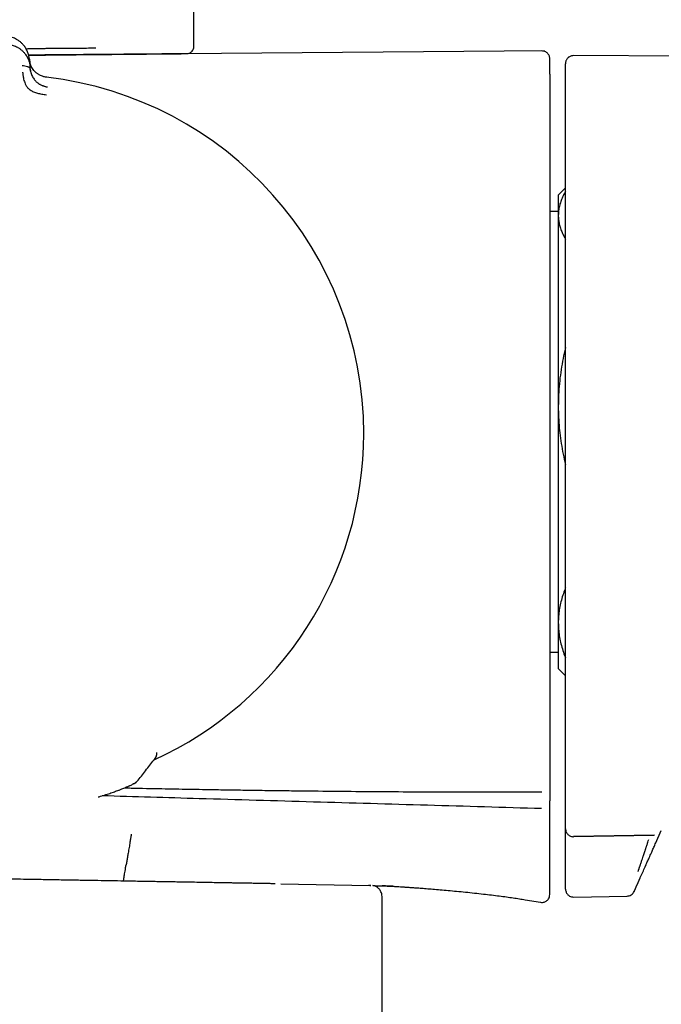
# Model space of a CAD drawing. Header units: millimetres. Extents: x 8 to 1795, y 12 to 2812.
# Tile 16 of 32: x 556 to 596, y 1575 to 1638. Entities that reach past the tile are written whole.
import ezdxf

# ---------------------------------------------------------------- set-up
doc = ezdxf.new("R2010")
doc.units = ezdxf.units.MM

msp = doc.modelspace()

# ---------------------------------------------------------------- linework, layer by layer
at = {"color": 7, "linetype": 'Continuous', "lineweight": 30}
for p, q in [((566.794, 1636.125), (566.794, 2118.158)), ((565.999, 1635.709), (566.398, 1635.725)), ((589.008, 1635.891), (566.001, 1635.69)), ((566.001, 1635.69), (566.001, 1635.709)), ((617.365, 1635.445), (590.845, 1635.584)), ((556.377, 1635.362), (556.418, 1634.886)), ((556.432, 1634.734), (556.418, 1634.886)), ((590.342, 1627.198), (589.882, 1626.738)), ((589.882, 1626.738), (589.882, 1625.467)), ((589.882, 1625.7), (589.342, 1625.7)), ((589.882, 1625.467), (589.882, 1613.368)), ((589.882, 1613.368), (589.882, 1599.64)), ((589.882, 1599.64), (589.882, 1596.738)), ((589.342, 1597.776), (589.882, 1597.776)), ((589.882, 1596.738), (590.342, 1596.278)), ((564.458, 1591.323), (564.46, 1591.364)), ((564.46, 1591.364), (564.46, 1591.42)), ((564.46, 1591.363), (564.46, 1591.364)), ((564.343, 1591.04), (564.412, 1591.152)), ((590.342, 1585.818), (590.342, 1586.58)), ((596.059, 1585.694), (596.405, 1586.472)), ((590.851, 1586.088), (595.96, 1586.182)), ((590.852, 1586.086), (590.851, 1586.087)), ((590.852, 1586.108), (595.969, 1586.203)), ((595.96, 1586.182), (595.96, 1586.182)), ((571.957, 1583.103), (571.777, 1583.106)), ((572.313, 1583.088), (577.921, 1582.99)), ((577.998, 1582.988), (577.921, 1582.99)), ((590.342, 1582.761), (590.342, 1582.783)), ((594.688, 1582.616), (594.699, 1582.639)), ((578.714, 1553.14), (578.714, 1582.297)), ((587.786, 1582.087), (588.76, 1581.925)), ((590.851, 1582.261), (594.24, 1582.32))]:
    msp.add_line(p, q, dxfattribs=at)
at = {"color": 7, "linetype": 'Continuous', "lineweight": 30, "flags": 128}
msp.add_lwpolyline([(562.037, 1589.035), (562.042, 1589.037), (562.057, 1589.043)], dxfattribs=at)
at = {"color": 7, "linetype": 'Continuous', "lineweight": 30}
for centre, radius, start, end in [((554.816, 1611.63), 22.741, 0, 83.32506), ((554.816, 1611.63), 22.741, 294.57035, 0), ((563.959, 1591.361), 0.499, 321.94429, 334.7508), ((562.72, 1590.105), 0.7, 290.11586, 321.96715)]:
    msp.add_arc(centre, radius, start, end, dxfattribs=at)
for points, knots in [([(555.104, 1636.289), (555.146, 1636.282), (555.233, 1636.267), (555.362, 1636.23), (555.491, 1636.182), (555.599, 1636.129), (555.687, 1636.078), (555.757, 1636.032), (555.825, 1635.982), (555.891, 1635.928), (555.954, 1635.87), (556.014, 1635.807), (556.077, 1635.735), (556.144, 1635.647), (556.193, 1635.57), (556.225, 1635.514), (556.241, 1635.486), (556.256, 1635.456), (556.271, 1635.426), (556.285, 1635.395), (556.3, 1635.363), (556.327, 1635.297), (556.359, 1635.204), (556.387, 1635.093), (556.403, 1635.011), (556.411, 1634.954), (556.415, 1634.92), (556.417, 1634.899), (556.418, 1634.889), (556.418, 1634.887), (556.418, 1634.886), (556.418, 1634.886), (556.418, 1634.886)], [0, 0, 0, 0, 0.051373, 0.105665, 0.163102, 0.223828, 0.260047, 0.297372, 0.335805, 0.375343, 0.415981, 0.457712, 0.500527, 0.55796, 0.625151, 0.641553, 0.65843, 0.675777, 0.69359, 0.711864, 0.730595, 0.749776, 0.826538, 0.888784, 0.93693, 0.964012, 0.983495, 0.995471, 0.998664, 0.999564, 0.99984, 1, 1, 1, 1]), ([(556.377, 1635.362), (556.367, 1635.44), (556.346, 1635.598), (556.269, 1635.829), (556.158, 1636.052), (556.024, 1636.239), (555.879, 1636.392), (555.734, 1636.512), (555.585, 1636.61), (555.435, 1636.686), (555.312, 1636.737), (555.23, 1636.759), (555.2, 1636.768)], [0, 0, 0, 0, 0.1375282, 0.275163, 0.4124591, 0.5494284, 0.6411999, 0.7330502, 0.8244183, 0.892557, 0.9605023, 1, 1, 1, 1]), ([(556.164, 1636.025), (556.26, 1636.027), (556.392, 1636.031), (556.56, 1636.034), (556.667, 1636.036), (556.774, 1636.039), (556.883, 1636.041), (556.991, 1636.042), (557.101, 1636.044), (557.252, 1636.046), (557.451, 1636.049), (557.701, 1636.052), (557.969, 1636.055), (558.252, 1636.057), (558.551, 1636.06), (558.85, 1636.062), (559.215, 1636.064), (559.637, 1636.067), (560.121, 1636.07), (560.436, 1636.072), (560.593, 1636.073)], [0, 0, 0, 0, 0.063098, 0.086278, 0.109623, 0.133133, 0.156809, 0.18065, 0.204656, 0.228828, 0.280189, 0.335446, 0.394597, 0.457644, 0.524585, 0.595422, 0.660094, 0.773396, 0.886698, 1, 1, 1, 1]), ([(556.327, 1635.63), (556.334, 1635.63), (556.48, 1635.634), (556.766, 1635.639), (557.269, 1635.648), (557.853, 1635.655), (558.513, 1635.661), (559.164, 1635.665), (559.804, 1635.668), (560.217, 1635.671), (560.423, 1635.673)], [0, 0, 0, 0, 0.004349, 0.103376, 0.202487, 0.361257, 0.520329, 0.679759, 0.839618, 1, 1, 1, 1]), ([(556.336, 1635.603), (556.45, 1635.606), (556.702, 1635.612), (557.09, 1635.62), (557.503, 1635.627), (557.914, 1635.632), (558.325, 1635.637), (558.735, 1635.641), (559.143, 1635.645), (559.547, 1635.648), (559.941, 1635.652), (560.326, 1635.655), (560.7, 1635.659), (561.067, 1635.662), (561.428, 1635.666), (561.781, 1635.669), (562.128, 1635.673), (562.463, 1635.676), (562.784, 1635.679), (563.089, 1635.682), (563.378, 1635.685), (563.655, 1635.687), (563.921, 1635.69), (564.175, 1635.692), (564.416, 1635.694), (564.641, 1635.696), (564.849, 1635.698), (565.038, 1635.7), (565.21, 1635.702), (565.365, 1635.703), (565.506, 1635.704), (565.63, 1635.705), (565.738, 1635.706), (565.828, 1635.707), (565.898, 1635.708), (565.951, 1635.708), (565.984, 1635.709), (566.001, 1635.709), (565.999, 1635.709), (565.999, 1635.709)], [0, 0, 0, 0, 0.022053, 0.048958, 0.075863, 0.102952, 0.130041, 0.157706, 0.185372, 0.213236, 0.2411, 0.268286, 0.295471, 0.322845, 0.350219, 0.378187, 0.406155, 0.434328, 0.462502, 0.489714, 0.516927, 0.544329, 0.571731, 0.599729, 0.627727, 0.655931, 0.684135, 0.711346, 0.738558, 0.765958, 0.793359, 0.821355, 0.849352, 0.877555, 0.905757, 0.932968, 0.960178, 0.987578, 1, 1, 1, 1]), ([(560.423, 1635.673), (560.46, 1635.673), (560.542, 1635.674), (560.674, 1635.675), (560.828, 1635.676), (561.001, 1635.678), (561.195, 1635.679), (561.408, 1635.681), (561.624, 1635.683), (561.826, 1635.685), (562.004, 1635.686), (562.165, 1635.688), (562.316, 1635.689), (562.457, 1635.69), (562.59, 1635.692), (562.714, 1635.693), (562.936, 1635.695), (563.248, 1635.697), (563.64, 1635.701), (564.049, 1635.704), (564.379, 1635.707), (564.589, 1635.709), (564.665, 1635.71), (564.688, 1635.71), (564.711, 1635.71), (564.734, 1635.71), (564.757, 1635.71), (564.784, 1635.711), (564.82, 1635.711), (564.871, 1635.711), (564.939, 1635.712), (565.023, 1635.713), (565.121, 1635.714), (565.232, 1635.715), (565.353, 1635.716), (565.466, 1635.717), (565.564, 1635.718), (565.65, 1635.718), (565.733, 1635.719), (565.812, 1635.72), (565.883, 1635.72), (565.946, 1635.721), (566.034, 1635.722), (566.14, 1635.723), (566.246, 1635.723), (566.334, 1635.724), (566.38, 1635.725), (566.393, 1635.725), (566.396, 1635.725), (566.397, 1635.725), (566.397, 1635.725), (566.397, 1635.725), (566.398, 1635.725), (566.398, 1635.725), (566.398, 1635.725)], [0, 0, 0, 0, 0.010415, 0.02294, 0.037576, 0.054321, 0.073177, 0.094143, 0.117221, 0.138183, 0.155757, 0.17256, 0.188592, 0.203854, 0.218345, 0.232064, 0.245013, 0.292678, 0.340316, 0.387926, 0.450721, 0.478342, 0.481958, 0.485575, 0.489191, 0.492807, 0.496424, 0.50004, 0.505325, 0.513677, 0.524839, 0.538948, 0.556002, 0.576002, 0.598949, 0.624844, 0.643984, 0.661325, 0.682182, 0.701986, 0.720738, 0.738437, 0.755082, 0.80087, 0.846632, 0.892368, 0.952693, 0.979227, 0.982702, 0.986176, 0.98965, 0.993124, 0.996598, 1, 1, 1, 1]), ([(566.394, 1635.725), (566.427, 1635.727), (566.486, 1635.732), (566.574, 1635.769), (566.662, 1635.829), (566.734, 1635.915), (566.785, 1636.02), (566.791, 1636.09), (566.794, 1636.129)], [0, 0, 0, 0, 0.1576894, 0.2845624, 0.4520526, 0.6642652, 0.8166682, 1, 1, 1, 1]), ([(589.342, 1635.383), (589.339, 1635.422), (589.334, 1635.494), (589.3, 1635.588), (589.261, 1635.658), (589.218, 1635.714), (589.163, 1635.769), (589.081, 1635.826), (588.969, 1635.873), (588.883, 1635.879), (588.837, 1635.883)], [0, 0, 0, 0, 0.1484874, 0.2759423, 0.3758593, 0.4500294, 0.5454777, 0.6725692, 0.826931, 1, 1, 1, 1]), ([(590.845, 1635.584), (590.805, 1635.582), (590.732, 1635.577), (590.636, 1635.543), (590.573, 1635.507), (590.539, 1635.482), (590.523, 1635.47), (590.511, 1635.459), (590.499, 1635.448), (590.473, 1635.422), (590.437, 1635.38), (590.397, 1635.317), (590.365, 1635.242), (590.344, 1635.156), (590.343, 1635.1), (590.342, 1635.069)], [0, 0, 0, 0, 0.094524, 0.174474, 0.236279, 0.259802, 0.270012, 0.281681, 0.296223, 0.314278, 0.39202, 0.507326, 0.641798, 0.806154, 1, 1, 1, 1]), ([(555.913, 1634.955), (555.972, 1634.953), (556.091, 1634.949), (556.229, 1634.913), (556.323, 1634.87), (556.379, 1634.832), (556.42, 1634.786), (556.428, 1634.751), (556.432, 1634.734)], [0, 0, 0, 0, 0.266748, 0.532694, 0.658153, 0.776392, 0.888679, 1, 1, 1, 1]), ([(556.705, 1634.595), (556.691, 1634.608), (556.634, 1634.664), (556.564, 1634.767), (556.504, 1634.872), (556.467, 1634.952), (556.441, 1635.018), (556.414, 1635.105), (556.39, 1635.207), (556.383, 1635.282), (556.379, 1635.319)], [0, 0, 0, 0, 0.063265, 0.254719, 0.436428, 0.502971, 0.589139, 0.706568, 0.855027, 1, 1, 1, 1]), ([(557.459, 1634.215), (557.414, 1634.222), (557.325, 1634.236), (557.201, 1634.274), (557.092, 1634.318), (557.004, 1634.362), (556.933, 1634.405), (556.87, 1634.447), (556.799, 1634.503), (556.726, 1634.569), (556.661, 1634.642), (556.605, 1634.714), (556.554, 1634.791), (556.506, 1634.877), (556.475, 1634.946), (556.456, 1634.996), (556.445, 1635.025), (556.434, 1635.058), (556.423, 1635.095), (556.412, 1635.136), (556.401, 1635.18), (556.393, 1635.223), (556.387, 1635.261), (556.384, 1635.288), (556.382, 1635.304), (556.381, 1635.311), (556.381, 1635.312), (556.381, 1635.313), (556.381, 1635.313), (556.381, 1635.313), (556.381, 1635.313), (556.381, 1635.313)], [0, 0, 0, 0, 0.069381, 0.134474, 0.194647, 0.249723, 0.286616, 0.328877, 0.376647, 0.440744, 0.499958, 0.554703, 0.614664, 0.6798, 0.750013, 0.76892, 0.790509, 0.814753, 0.841618, 0.871065, 0.903043, 0.937492, 0.964713, 0.984146, 0.995886, 0.998893, 0.999683, 0.9999, 0.999964, 0.999986, 1, 1, 1, 1]), ([(589.342, 1634.406), (589.342, 1634.505), (589.342, 1634.704), (589.342, 1634.939), (589.342, 1635.127), (589.342, 1635.265), (589.342, 1635.35), (589.342, 1635.387), (589.342, 1635.379), (589.342, 1635.378)], [0, 0, 0, 0, 0.160025, 0.320045, 0.48006, 0.640073, 0.800084, 0.960093, 1, 1, 1, 1]), ([(590.342, 1634.104), (590.342, 1634.202), (590.342, 1634.399), (590.342, 1634.631), (590.342, 1634.817), (590.342, 1634.953), (590.342, 1635.036), (590.342, 1635.073), (590.342, 1635.066), (590.342, 1635.065)], [0, 0, 0, 0, 0.160986, 0.321968, 0.482945, 0.643919, 0.804892, 0.965863, 1, 1, 1, 1]), ([(555.949, 1634.533), (555.949, 1634.529), (555.951, 1634.509), (555.955, 1634.465), (555.963, 1634.396), (555.974, 1634.299), (555.996, 1634.17), (556.031, 1634.024), (556.083, 1633.867), (556.15, 1633.708), (556.266, 1633.546), (556.43, 1633.399), (556.642, 1633.28), (556.892, 1633.204), (557.164, 1633.146), (557.355, 1633.12), (557.453, 1633.107)], [0, 0, 0, 0, 0.0075393, 0.0326022, 0.0741798, 0.1249292, 0.188679, 0.2655647, 0.3319143, 0.4056341, 0.4860449, 0.5739841, 0.669568, 0.7723255, 0.8825374, 1, 1, 1, 1]), ([(556.449, 1634.611), (556.445, 1634.631), (556.436, 1634.679), (556.431, 1634.727), (556.428, 1634.755)], [0, 0, 0, 0, 0.417317, 1, 1, 1, 1]), ([(556.432, 1634.734), (556.434, 1634.711), (556.439, 1634.667), (556.451, 1634.604), (556.463, 1634.548), (556.477, 1634.499), (556.49, 1634.456), (556.502, 1634.42), (556.526, 1634.357), (556.566, 1634.267), (556.631, 1634.152), (556.701, 1634.055), (556.776, 1633.969), (556.843, 1633.906), (556.902, 1633.857), (556.951, 1633.821), (557.003, 1633.787), (557.069, 1633.748), (557.145, 1633.708), (557.206, 1633.685), (557.233, 1633.674)], [0, 0, 0, 0, 0.058859, 0.112383, 0.160403, 0.202787, 0.239438, 0.27028, 0.295263, 0.401213, 0.498949, 0.58861, 0.657533, 0.729241, 0.766205, 0.80396, 0.842534, 0.88194, 0.947023, 1, 1, 1, 1]), ([(589.342, 1634.406), (589.342, 1634.4), (589.342, 1634.39), (589.342, 1634.37), (589.342, 1634.345), (589.342, 1634.312), (589.342, 1634.257), (589.342, 1634.179), (589.342, 1634.103), (589.342, 1634.034), (589.342, 1633.968), (589.342, 1633.921), (589.342, 1633.894)], [0, 0, 0, 0, 0.147128, 0.258656, 0.309565, 0.369349, 0.494935, 0.626743, 0.75141, 0.821595, 0.899647, 1, 1, 1, 1]), ([(557.513, 1633.596), (557.454, 1633.608), (557.337, 1633.632), (557.229, 1633.674), (557.175, 1633.695)], [0, 0, 0, 0, 0.5028804, 1, 1, 1, 1]), ([(557.472, 1634.216), (557.424, 1634.222), (557.357, 1634.231), (557.293, 1634.249), (557.274, 1634.254)], [0, 0, 0, 0, 0.710576, 1, 1, 1, 1]), ([(589.342, 1633.894), (589.342, 1631.753), (589.342, 1627.471), (589.342, 1621.048), (589.342, 1614.624), (589.342, 1608.201), (589.342, 1601.777), (589.342, 1595.353), (589.342, 1591.072), (589.342, 1588.93)], [0, 0, 0, 0, 0.1428719, 0.285729, 0.4285773, 0.5714227, 0.714271, 0.8571281, 1, 1, 1, 1]), ([(590.342, 1633.618), (590.342, 1633.618), (590.342, 1633.618), (590.342, 1633.618), (590.342, 1633.619), (590.342, 1633.621), (590.342, 1633.634), (590.342, 1633.656), (590.342, 1633.692), (590.342, 1633.741), (590.342, 1633.81), (590.342, 1633.889), (590.342, 1633.962), (590.342, 1634.023), (590.342, 1634.068), (590.342, 1634.098), (590.342, 1634.102), (590.342, 1634.104)], [0, 0, 0, 0, 0.000188, 0.00039, 0.000874, 0.002341, 0.007656, 0.053581, 0.090599, 0.148385, 0.251488, 0.376078, 0.501043, 0.625558, 0.750557, 0.875163, 1, 1, 1, 1]), ([(557.285, 1633.656), (557.317, 1633.645), (557.392, 1633.621), (557.469, 1633.61), (557.513, 1633.603)], [0, 0, 0, 0, 0.430037, 1, 1, 1, 1]), ([(557.513, 1633.603), (557.513, 1633.603), (557.513, 1633.602), (557.512, 1633.593), (557.512, 1633.592)], [0, 0, 0, 0, 0.955707, 1, 1, 1, 1]), ([(590.342, 1588.797), (590.342, 1590.664), (590.342, 1594.399), (590.342, 1600.001), (590.342, 1605.604), (590.342, 1611.207), (590.342, 1616.81), (590.342, 1621.479), (590.342, 1625.215), (590.342, 1628.016), (590.342, 1630.145), (590.342, 1631.455), (590.342, 1631.846), (590.342, 1631.992), (590.342, 1632.037), (590.342, 1632.082), (590.342, 1632.127), (590.342, 1632.173), (590.342, 1632.299), (590.342, 1632.495), (590.342, 1632.751), (590.342, 1632.975), (590.342, 1633.166), (590.342, 1633.325), (590.342, 1633.452), (590.342, 1633.546), (590.342, 1633.598), (590.342, 1633.618)], [0, 0, 0, 0, 0.124994, 0.24999, 0.37499, 0.499999, 0.624988, 0.749999, 0.812488, 0.874999, 0.937499, 0.954988, 0.962692, 0.963702, 0.964711, 0.96572, 0.96673, 0.96774, 0.968749, 0.975184, 0.980896, 0.985885, 0.990153, 0.993698, 0.996521, 0.998622, 1, 1, 1, 1]), ([(590.342, 1626.97), (590.327, 1626.946), (590.253, 1626.83), (590.148, 1626.619), (590.03, 1626.336), (589.946, 1626.048), (589.892, 1625.758), (589.885, 1625.564), (589.882, 1625.467)], [0, 0, 0, 0, 0.049357, 0.235794, 0.426034, 0.61627, 0.808136, 1, 1, 1, 1]), ([(589.882, 1625.467), (589.882, 1625.441), (589.883, 1625.324), (589.902, 1625.117), (589.956, 1624.845), (590.039, 1624.574), (590.154, 1624.303), (590.256, 1624.099), (590.327, 1623.986), (590.342, 1623.963)], [0, 0, 0, 0, 0.051389, 0.230225, 0.409062, 0.589278, 0.769497, 0.95352, 1, 1, 1, 1]), ([(590.342, 1617.078), (590.327, 1617.018), (590.253, 1616.733), (590.148, 1616.211), (590.03, 1615.513), (589.946, 1614.802), (589.892, 1614.087), (589.885, 1613.608), (589.882, 1613.368)], [0, 0, 0, 0, 0.0493574, 0.2357939, 0.4260344, 0.6162699, 0.808136, 1, 1, 1, 1]), ([(589.882, 1613.368), (589.882, 1613.304), (589.883, 1613.017), (589.902, 1612.506), (589.956, 1611.836), (590.039, 1611.167), (590.154, 1610.497), (590.256, 1609.993), (590.327, 1609.714), (590.342, 1609.658)], [0, 0, 0, 0, 0.051389, 0.230225, 0.409062, 0.589278, 0.769497, 0.95352, 1, 1, 1, 1]), ([(590.342, 1601.848), (590.332, 1601.824), (590.265, 1601.67), (590.165, 1601.38), (590.046, 1600.978), (589.959, 1600.57), (589.902, 1600.159), (589.883, 1599.848), (589.882, 1599.675), (589.882, 1599.64)], [0, 0, 0, 0, 0.0331915, 0.2137658, 0.3977601, 0.5817499, 0.767201, 0.95265, 1, 1, 1, 1]), ([(589.882, 1599.64), (589.885, 1599.502), (589.891, 1599.228), (589.942, 1598.815), (590.021, 1598.404), (590.135, 1597.99), (590.243, 1597.667), (590.322, 1597.483), (590.342, 1597.435)], [0, 0, 0, 0, 0.185022, 0.370046, 0.556609, 0.743177, 0.934019, 1, 1, 1, 1]), ([(564.41, 1591.148), (564.414, 1591.157), (564.423, 1591.178), (564.449, 1591.248), (564.455, 1591.315), (564.46, 1591.364)], [0, 0, 0, 0, 0.169976, 0.391275, 1, 1, 1, 1]), ([(563.268, 1589.667), (563.447, 1589.896), (563.805, 1590.353), (564.163, 1590.81), (564.341, 1591.038)], [0, 0, 0, 0, 0.501157, 1, 1, 1, 1]), ([(562.057, 1589.044), (562.115, 1589.066), (562.226, 1589.109), (562.367, 1589.165), (562.484, 1589.213), (562.579, 1589.253), (562.655, 1589.286), (562.717, 1589.313), (562.785, 1589.344), (562.866, 1589.382), (562.943, 1589.42), (562.994, 1589.448), (563.049, 1589.477), (563.104, 1589.518), (563.127, 1589.536)], [0, 0, 0, 0, 0.1167542, 0.2226181, 0.3176917, 0.4020507, 0.4757493, 0.5388227, 0.5949816, 0.7026591, 0.8240396, 0.8898094, 0.9534557, 1, 1, 1, 1]), ([(560.741, 1588.604), (560.758, 1588.608), (560.9, 1588.649), (561.145, 1588.725), (561.473, 1588.832), (561.773, 1588.937), (561.949, 1589.003), (562.037, 1589.035)], [0, 0, 0, 0, 0.031586, 0.274777, 0.517329, 0.759103, 1, 1, 1, 1]), ([(562.401, 1589.179), (562.542, 1589.176), (563.328, 1589.159), (564.689, 1589.131), (566.482, 1589.098), (568.042, 1589.071), (569.435, 1589.049), (570.667, 1589.031), (571.901, 1589.014), (573.139, 1588.999), (575.556, 1588.971), (579.167, 1588.94), (583.988, 1588.917), (587.219, 1588.918), (588.842, 1588.919)], [0, 0, 0, 0, 0.016055, 0.089112, 0.15445, 0.219573, 0.266031, 0.312605, 0.359294, 0.4061, 0.453021, 0.633504, 0.81583, 1, 1, 1, 1]), ([(589.342, 1588.93), (589.342, 1588.902), (589.342, 1588.849), (589.342, 1588.779), (589.342, 1588.705), (589.342, 1588.625), (589.342, 1588.554), (589.342, 1588.502), (589.342, 1588.468), (589.342, 1588.439), (589.342, 1588.409), (589.342, 1588.383), (589.342, 1588.369), (589.342, 1588.361)], [0, 0, 0, 0, 0.101562, 0.18462, 0.249593, 0.368571, 0.499893, 0.565082, 0.628186, 0.689787, 0.75051, 0.852794, 1, 1, 1, 1]), ([(590.342, 1586.587), (590.342, 1586.612), (590.342, 1586.662), (590.342, 1586.738), (590.342, 1586.817), (590.342, 1586.898), (590.342, 1586.981), (590.342, 1587.067), (590.342, 1587.155), (590.342, 1587.242), (590.342, 1587.327), (590.342, 1587.407), (590.342, 1587.484), (590.342, 1587.559), (590.342, 1587.632), (590.342, 1587.702), (590.342, 1587.756), (590.342, 1587.794), (590.342, 1587.819), (590.342, 1587.846), (590.342, 1587.872), (590.342, 1587.899), (590.342, 1587.926), (590.342, 1587.968), (590.342, 1588.025), (590.342, 1588.116), (590.342, 1588.225), (590.342, 1588.348), (590.342, 1588.465), (590.342, 1588.576), (590.342, 1588.686), (590.342, 1588.761), (590.342, 1588.797)], [0, 0, 0, 0, 0.03649, 0.073841, 0.112055, 0.151131, 0.191068, 0.231868, 0.27353, 0.317303, 0.356033, 0.393487, 0.429665, 0.464567, 0.498193, 0.530542, 0.561616, 0.571098, 0.583169, 0.595279, 0.607329, 0.619319, 0.63125, 0.643121, 0.675458, 0.707344, 0.763161, 0.817539, 0.864875, 0.911064, 0.956105, 1, 1, 1, 1]), ([(588.828, 1587.862), (586.418, 1587.934), (581.597, 1588.076), (574.365, 1588.283), (567.494, 1588.481), (563.033, 1588.615), (560.984, 1588.677)], [0, 0, 0, 0, 0.259765, 0.51949, 0.779218, 1, 1, 1, 1]), ([(589.342, 1582.513), (589.342, 1582.519), (589.342, 1582.531), (589.342, 1582.548), (589.342, 1582.564), (589.342, 1582.579), (589.342, 1582.593), (589.342, 1582.607), (589.342, 1582.617), (589.342, 1582.626), (589.342, 1582.633), (589.342, 1582.64), (589.342, 1582.648), (589.342, 1582.656), (589.342, 1582.664), (589.342, 1582.677), (589.342, 1582.696), (589.342, 1582.721), (589.342, 1582.745), (589.342, 1582.767), (589.342, 1582.788), (589.342, 1582.81), (589.342, 1582.833), (589.342, 1582.859), (589.342, 1582.887), (589.342, 1582.917), (589.342, 1582.942), (589.342, 1582.961), (589.342, 1582.972), (589.342, 1582.982), (589.342, 1582.992), (589.342, 1583.003), (589.342, 1583.013), (589.342, 1583.04), (589.342, 1583.067), (589.342, 1583.093), (589.342, 1583.101), (589.342, 1583.107), (589.342, 1583.112), (589.342, 1583.118), (589.342, 1583.132), (589.342, 1583.155), (589.342, 1583.187), (589.342, 1583.223), (589.342, 1583.262), (589.342, 1583.303), (589.342, 1583.348), (589.342, 1583.397), (589.342, 1583.448), (589.342, 1583.502), (589.342, 1583.554), (589.342, 1583.603), (589.342, 1583.648), (589.342, 1583.685), (589.342, 1583.714), (589.342, 1583.733), (589.342, 1583.752), (589.342, 1583.772), (589.342, 1583.79), (589.342, 1583.844), (589.342, 1583.934), (589.342, 1584.059), (589.342, 1584.18), (589.342, 1584.298), (589.342, 1584.412), (589.342, 1584.524), (589.342, 1584.633), (589.342, 1584.741), (589.342, 1584.845), (589.342, 1584.943), (589.342, 1585.034), (589.342, 1585.105), (589.342, 1585.149), (589.342, 1585.166), (589.342, 1585.171), (589.342, 1585.177), (589.342, 1585.182), (589.342, 1585.188), (589.342, 1585.219), (589.342, 1585.284), (589.342, 1585.382), (589.342, 1585.488), (589.342, 1585.591), (589.342, 1585.691), (589.342, 1585.787), (589.342, 1585.882), (589.342, 1585.975), (589.342, 1586.065), (589.342, 1586.152), (589.342, 1586.237), (589.342, 1586.32), (589.342, 1586.404), (589.342, 1586.489), (589.342, 1586.572), (589.342, 1586.63), (589.342, 1586.666), (589.342, 1586.683), (589.342, 1586.702), (589.342, 1586.766), (589.342, 1586.874), (589.342, 1587.021), (589.342, 1587.159), (589.342, 1587.291), (589.342, 1587.396), (589.342, 1587.476), (589.342, 1587.531), (589.342, 1587.587), (589.342, 1587.643), (589.342, 1587.698), (589.342, 1587.744), (589.342, 1587.779), (589.342, 1587.805), (589.342, 1587.831), (589.342, 1587.856), (589.342, 1587.881), (589.342, 1587.905), (589.342, 1587.932), (589.342, 1587.966), (589.342, 1588.008), (589.342, 1588.052), (589.342, 1588.098), (589.342, 1588.145), (589.342, 1588.195), (589.342, 1588.247), (589.342, 1588.303), (589.342, 1588.341), (589.342, 1588.361)], [0, 0, 0, 0, 0.005668, 0.010922, 0.015762, 0.020187, 0.024197, 0.027794, 0.030976, 0.032646, 0.034435, 0.036246, 0.038079, 0.039934, 0.041811, 0.04371, 0.049048, 0.054552, 0.059702, 0.064103, 0.067819, 0.071924, 0.076419, 0.081213, 0.086384, 0.09193, 0.097853, 0.10027, 0.102117, 0.103981, 0.10586, 0.107754, 0.109665, 0.111591, 0.122464, 0.124322, 0.125627, 0.126629, 0.127653, 0.1287, 0.129771, 0.135122, 0.141069, 0.147537, 0.154527, 0.162037, 0.17022, 0.178943, 0.188206, 0.198009, 0.208353, 0.216282, 0.224501, 0.233011, 0.236433, 0.239901, 0.243413, 0.24697, 0.250454, 0.25332, 0.276307, 0.298798, 0.320791, 0.341736, 0.362209, 0.382211, 0.401741, 0.420801, 0.439388, 0.457504, 0.472749, 0.487644, 0.494855, 0.495793, 0.496729, 0.497664, 0.498598, 0.49953, 0.500664, 0.514911, 0.53379, 0.552217, 0.570193, 0.58723, 0.603839, 0.620022, 0.635778, 0.651106, 0.665746, 0.679973, 0.693788, 0.707191, 0.721714, 0.73572, 0.747618, 0.749908, 0.752922, 0.755963, 0.758998, 0.783444, 0.807551, 0.82774, 0.847686, 0.867388, 0.875068, 0.883521, 0.891827, 0.899987, 0.907999, 0.915865, 0.919588, 0.923278, 0.926934, 0.930556, 0.934144, 0.937649, 0.940386, 0.945771, 0.951631, 0.957966, 0.964024, 0.970462, 0.977278, 0.984473, 0.992047, 1, 1, 1, 1]), ([(590.342, 1586.587), (590.343, 1586.556), (590.345, 1586.511), (590.36, 1586.448), (590.382, 1586.384), (590.422, 1586.306), (590.488, 1586.226), (590.57, 1586.16), (590.662, 1586.114), (590.757, 1586.088), (590.82, 1586.085), (590.851, 1586.084)], [0, 0, 0, 0, 0.135662, 0.200145, 0.261825, 0.386552, 0.515168, 0.642811, 0.767428, 0.887067, 1, 1, 1, 1]), ([(562.824, 1586.236), (562.825, 1586.236), (562.826, 1586.235), (562.823, 1586.212), (562.816, 1586.159), (562.804, 1586.08), (562.79, 1585.986), (562.771, 1585.869), (562.749, 1585.732), (562.723, 1585.576), (562.695, 1585.406), (562.665, 1585.225), (562.629, 1585.015), (562.588, 1584.778), (562.542, 1584.518), (562.512, 1584.345), (562.497, 1584.259)], [0, 0, 0, 0, 0.08058, 0.16188, 0.244358, 0.307209, 0.370896, 0.435258, 0.499998, 0.564739, 0.629102, 0.692789, 0.755642, 0.838121, 0.919421, 1, 1, 1, 1]), ([(590.342, 1584.321), (590.342, 1584.327), (590.342, 1584.338), (590.342, 1584.386), (590.342, 1584.455), (590.342, 1584.545), (590.342, 1584.656), (590.342, 1584.785), (590.342, 1584.931), (590.342, 1585.091), (590.342, 1585.291), (590.342, 1585.534), (590.342, 1585.724), (590.342, 1585.818)], [0, 0, 0, 0, 0.083589, 0.166706, 0.250705, 0.333921, 0.416766, 0.500584, 0.583761, 0.666592, 0.750425, 0.875036, 1, 1, 1, 1]), ([(594.939, 1583.889), (594.941, 1583.895), (594.945, 1583.905), (594.958, 1583.941), (594.972, 1583.983), (594.987, 1584.028), (595.005, 1584.079), (595.024, 1584.137), (595.046, 1584.2), (595.07, 1584.272), (595.097, 1584.352), (595.126, 1584.44), (595.162, 1584.547), (595.207, 1584.682), (595.248, 1584.803), (595.277, 1584.89), (595.291, 1584.933), (595.306, 1584.978), (595.321, 1585.024), (595.337, 1585.072), (595.353, 1585.121), (595.369, 1585.169), (595.388, 1585.226), (595.407, 1585.281), (595.427, 1585.341), (595.445, 1585.397), (595.466, 1585.46), (595.503, 1585.573), (595.552, 1585.719), (595.593, 1585.843), (595.611, 1585.897)], [0, 0, 0, 0, 0.061234, 0.123578, 0.165653, 0.208044, 0.250673, 0.289639, 0.329735, 0.370918, 0.413139, 0.456337, 0.500439, 0.561351, 0.629513, 0.645775, 0.662373, 0.679301, 0.696549, 0.71411, 0.731975, 0.750134, 0.766106, 0.792451, 0.809437, 0.828909, 0.850808, 0.875067, 0.944884, 1, 1, 1, 1]), ([(595.387, 1584.185), (595.389, 1584.189), (595.392, 1584.198), (595.406, 1584.229), (595.426, 1584.273), (595.455, 1584.338), (595.495, 1584.427), (595.547, 1584.544), (595.606, 1584.678), (595.672, 1584.826), (595.743, 1584.986), (595.831, 1585.183), (595.937, 1585.42), (596.018, 1585.602), (596.059, 1585.694)], [0, 0, 0, 0, 0.062539, 0.124676, 0.187161, 0.25073, 0.333057, 0.415802, 0.500441, 0.582926, 0.665782, 0.750198, 0.874615, 1, 1, 1, 1]), ([(562.332, 1583.262), (562.332, 1583.265), (562.334, 1583.272), (562.343, 1583.328), (562.354, 1583.396), (562.364, 1583.454), (562.369, 1583.485), (562.374, 1583.519), (562.383, 1583.574), (562.399, 1583.666), (562.424, 1583.816), (562.457, 1584.018), (562.483, 1584.174), (562.497, 1584.259)], [0, 0, 0, 0, 0.1178643, 0.2403528, 0.3675452, 0.4001403, 0.4330363, 0.4662341, 0.4997347, 0.5867142, 0.6991107, 0.8368889, 1, 1, 1, 1]), ([(590.342, 1582.856), (590.342, 1582.864), (590.342, 1582.881), (590.342, 1582.912), (590.342, 1582.948), (590.342, 1582.989), (590.342, 1583.028), (590.342, 1583.064), (590.342, 1583.088), (590.342, 1583.105), (590.342, 1583.114), (590.342, 1583.123), (590.342, 1583.132), (590.342, 1583.141), (590.342, 1583.155), (590.342, 1583.175), (590.342, 1583.203), (590.342, 1583.239), (590.342, 1583.283), (590.342, 1583.335), (590.342, 1583.385), (590.342, 1583.434), (590.342, 1583.483), (590.342, 1583.532), (590.342, 1583.581), (590.342, 1583.844), (590.342, 1584.091), (590.342, 1584.321)], [0, 0, 0, 0, 0.030981, 0.063317, 0.097006, 0.132051, 0.16845, 0.191547, 0.215159, 0.221428, 0.227732, 0.234071, 0.240446, 0.246856, 0.252392, 0.269742, 0.288273, 0.307984, 0.340248, 0.375211, 0.40601, 0.43681, 0.467609, 0.498409, 0.529208, 0.560008, 1, 1, 1, 1]), ([(594.731, 1582.712), (594.735, 1582.721), (594.743, 1582.738), (594.757, 1582.769), (594.772, 1582.805), (594.791, 1582.846), (594.808, 1582.885), (594.824, 1582.922), (594.835, 1582.946), (594.843, 1582.963), (594.847, 1582.972), (594.851, 1582.981), (594.855, 1582.99), (594.859, 1582.999), (594.865, 1583.013), (594.874, 1583.033), (594.886, 1583.061), (594.902, 1583.097), (594.922, 1583.142), (594.945, 1583.193), (594.968, 1583.245), (594.99, 1583.294), (595.012, 1583.343), (595.034, 1583.392), (595.056, 1583.441), (595.173, 1583.706), (595.284, 1583.954), (595.387, 1584.185)], [0, 0, 0, 0, 0.030987, 0.063327, 0.097019, 0.132063, 0.168462, 0.191557, 0.215166, 0.221434, 0.227738, 0.234077, 0.240451, 0.24686, 0.252397, 0.269755, 0.288291, 0.308003, 0.340263, 0.375213, 0.406013, 0.436812, 0.467611, 0.498411, 0.52921, 0.560009, 1, 1, 1, 1]), ([(556.606, 1583.371), (556.338, 1583.376), (555.805, 1583.385), (555.011, 1583.399), (554.225, 1583.413), (553.709, 1583.422), (553.451, 1583.426)], [0, 0, 0, 0, 0.2510572, 0.5008712, 0.7502485, 1, 1, 1, 1]), ([(568.983, 1583.155), (568.815, 1583.158), (568.472, 1583.164), (567.946, 1583.173), (567.4, 1583.183), (566.832, 1583.193), (566.271, 1583.202), (565.75, 1583.212), (565.294, 1583.219), (564.87, 1583.227), (564.443, 1583.234), (563.981, 1583.242), (563.485, 1583.251), (563.003, 1583.259), (562.561, 1583.267), (562.026, 1583.277), (561.345, 1583.288), (560.487, 1583.303), (559.582, 1583.319), (558.631, 1583.336), (557.634, 1583.353), (556.953, 1583.365), (556.606, 1583.371)], [0, 0, 0, 0, 0.040982, 0.083627, 0.127938, 0.17392, 0.221577, 0.263951, 0.300365, 0.33212, 0.366642, 0.403931, 0.443987, 0.48681, 0.520709, 0.550846, 0.616388, 0.685656, 0.758651, 0.835373, 0.915823, 1, 1, 1, 1]), ([(571.777, 1583.106), (571.678, 1583.108), (571.477, 1583.112), (571.153, 1583.117), (570.815, 1583.123), (570.534, 1583.128), (570.319, 1583.132), (570.173, 1583.134), (570.027, 1583.137), (569.882, 1583.139), (569.695, 1583.143), (569.471, 1583.147), (569.218, 1583.151), (569.059, 1583.154), (568.983, 1583.155)], [0, 0, 0, 0, 0.123506, 0.250317, 0.375342, 0.49993, 0.551174, 0.601689, 0.651538, 0.700785, 0.749496, 0.841386, 0.92461, 1, 1, 1, 1]), ([(577.921, 1582.99), (577.901, 1582.99), (577.87, 1582.991), (577.864, 1582.991), (577.862, 1582.991)], [0, 0, 0, 0, 0.656143, 1, 1, 1, 1]), ([(577.919, 1583.018), (577.919, 1583.014), (577.917, 1582.988), (577.919, 1582.989), (577.921, 1582.99)], [0, 0, 0, 0, 0.1824037, 1, 1, 1, 1]), ([(577.919, 1583.016), (577.931, 1583.007), (577.957, 1582.99), (577.984, 1582.989), (577.998, 1582.988)], [0, 0, 0, 0, 0.499369, 1, 1, 1, 1]), ([(578.714, 1582.297), (578.71, 1582.352), (578.704, 1582.452), (578.657, 1582.583), (578.603, 1582.679), (578.544, 1582.757), (578.469, 1582.834), (578.356, 1582.914), (578.239, 1582.966), (578.159, 1582.981), (578.135, 1582.986)], [0, 0, 0, 0, 0.1664359, 0.3090681, 0.4208028, 0.503686, 0.6102433, 0.7521639, 0.9246311, 1, 1, 1, 1]), ([(578.135, 1582.986), (578.159, 1582.985), (578.293, 1582.983), (578.539, 1582.976), (578.879, 1582.965), (579.228, 1582.949), (579.534, 1582.934), (579.791, 1582.919), (580.002, 1582.906), (580.233, 1582.892), (580.494, 1582.874), (580.795, 1582.853), (581.137, 1582.828), (581.52, 1582.798), (581.946, 1582.763), (582.412, 1582.723), (582.914, 1582.678), (583.448, 1582.628), (584.004, 1582.574), (584.572, 1582.515), (585.124, 1582.454), (585.649, 1582.393), (586.135, 1582.333), (586.591, 1582.272), (587.014, 1582.211), (587.409, 1582.149), (587.662, 1582.107), (587.786, 1582.087)], [0, 0, 0, 0, 0.00734, 0.041434, 0.076225, 0.112423, 0.149684, 0.170851, 0.192056, 0.215212, 0.242167, 0.273175, 0.308447, 0.348115, 0.392191, 0.440524, 0.49276, 0.548303, 0.606296, 0.665623, 0.724952, 0.778093, 0.828917, 0.876531, 0.920487, 0.961122, 1, 1, 1, 1]), ([(578.714, 1582.971), (578.737, 1582.97), (578.782, 1582.969), (578.864, 1582.967), (578.954, 1582.965), (579.049, 1582.961), (579.15, 1582.956), (579.255, 1582.951), (579.366, 1582.944), (579.437, 1582.941), (579.475, 1582.939)], [0, 0, 0, 0, 0.1282544, 0.2426281, 0.3490233, 0.4546958, 0.5670848, 0.6925346, 0.835765, 1, 1, 1, 1]), ([(579.475, 1582.938), (579.431, 1582.941), (579.25, 1582.951), (578.997, 1582.962), (578.787, 1582.968), (578.714, 1582.971)], [0, 0, 0, 0, 0.1733058, 0.7120556, 1, 1, 1, 1]), ([(589.342, 1582.441), (589.342, 1582.442), (589.342, 1582.442), (589.342, 1582.443), (589.342, 1582.444), (589.342, 1582.445), (589.342, 1582.445), (589.342, 1582.445), (589.342, 1582.445), (589.342, 1582.446), (589.342, 1582.446), (589.342, 1582.446), (589.342, 1582.447), (589.342, 1582.448), (589.342, 1582.45), (589.342, 1582.453), (589.342, 1582.456), (589.342, 1582.461), (589.342, 1582.469), (589.342, 1582.481), (589.342, 1582.495), (589.342, 1582.507), (589.342, 1582.513)], [0, 0, 0, 0, 0.060295, 0.113606, 0.159933, 0.199277, 0.20807, 0.216422, 0.224332, 0.231801, 0.238828, 0.245414, 0.253231, 0.319402, 0.38285, 0.442582, 0.498599, 0.56615, 0.683063, 0.794342, 0.899986, 1, 1, 1, 1]), ([(590.342, 1582.783), (590.342, 1582.784), (590.342, 1582.785), (590.342, 1582.786), (590.342, 1582.788), (590.342, 1582.79), (590.342, 1582.791), (590.342, 1582.793), (590.342, 1582.794), (590.342, 1582.795), (590.342, 1582.797), (590.342, 1582.799), (590.342, 1582.803), (590.342, 1582.811), (590.342, 1582.823), (590.342, 1582.837), (590.342, 1582.85), (590.342, 1582.856)], [0, 0, 0, 0, 0.084548, 0.162834, 0.23486, 0.300624, 0.360127, 0.395695, 0.428579, 0.458779, 0.486294, 0.521083, 0.56621, 0.683182, 0.79447, 0.900075, 1, 1, 1, 1]), ([(590.342, 1582.761), (590.345, 1582.721), (590.35, 1582.648), (590.384, 1582.554), (590.423, 1582.484), (590.467, 1582.428), (590.523, 1582.372), (590.605, 1582.316), (590.718, 1582.269), (590.805, 1582.263), (590.851, 1582.261)], [0, 0, 0, 0, 0.148376, 0.27583, 0.375789, 0.450004, 0.545514, 0.672674, 0.827054, 1, 1, 1, 1]), ([(594.24, 1582.32), (594.287, 1582.324), (594.381, 1582.334), (594.511, 1582.398), (594.621, 1582.492), (594.666, 1582.576), (594.688, 1582.616)], [0, 0, 0, 0, 0.2449045, 0.5, 0.7550956, 1, 1, 1, 1]), ([(594.699, 1582.639), (594.699, 1582.64), (594.699, 1582.641), (594.7, 1582.642), (594.701, 1582.644), (594.701, 1582.646), (594.702, 1582.647), (594.703, 1582.649), (594.703, 1582.65), (594.704, 1582.651), (594.705, 1582.653), (594.706, 1582.655), (594.708, 1582.659), (594.711, 1582.667), (594.716, 1582.679), (594.723, 1582.694), (594.728, 1582.706), (594.731, 1582.712)], [0, 0, 0, 0, 0.084495, 0.162744, 0.234747, 0.300503, 0.360012, 0.395593, 0.428496, 0.458721, 0.486268, 0.521104, 0.566284, 0.683347, 0.794652, 0.900202, 1, 1, 1, 1]), ([(588.76, 1581.925), (588.803, 1581.922), (588.882, 1581.914), (588.989, 1581.937), (589.07, 1581.971), (589.137, 1582.013), (589.203, 1582.068), (589.272, 1582.154), (589.33, 1582.275), (589.338, 1582.369), (589.342, 1582.419)], [0, 0, 0, 0, 0.1464523, 0.2738672, 0.3745174, 0.4494898, 0.546065, 0.6744012, 0.8291147, 1, 1, 1, 1]), ([(589.342, 1582.419), (589.342, 1582.419), (589.342, 1582.411), (589.342, 1582.426), (589.342, 1582.441)], [0, 0, 0, 0, 0.000001, 1, 1, 1, 1])]:
    msp.add_open_spline(points, degree=3, knots=knots, dxfattribs=at)

doc.saveas('drawing.dxf')
